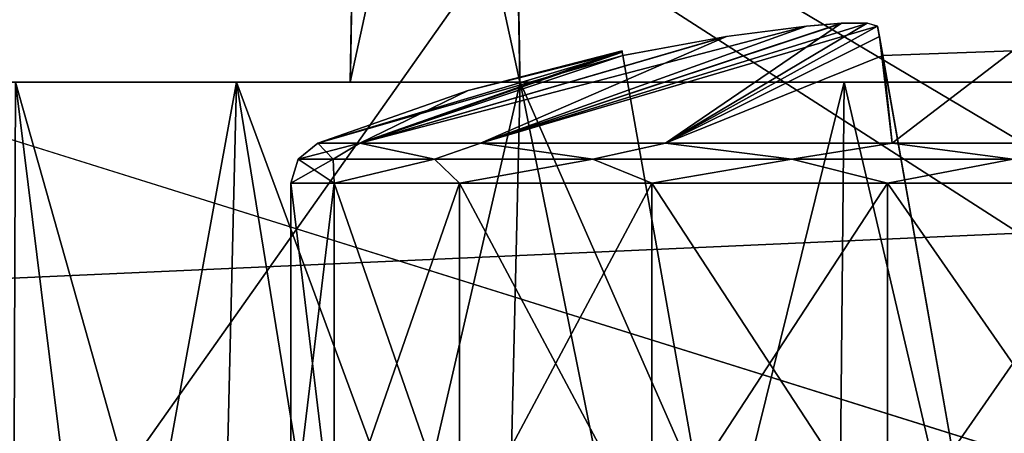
# Model space of a CAD drawing. Header units: millimetres. Extents: x -135 to 135, y -102 to 22.
# Tile 47 of 86: x 43 to 50, y -85 to -82. Entities that reach past the tile are written whole.
import ezdxf

# ---------------------------------------------------------------- set-up
doc = ezdxf.new("R2010")
doc.units = ezdxf.units.MM
doc.header["$LTSCALE"] = 65.185185
for name, color, linetype in [('1', 7, 'CONTINUOUS'), ('13', 7, 'CONTINUOUS'), ('236', 7, 'CONTINUOUS'), ('237', 7, 'CONTINUOUS'), ('238', 7, 'CONTINUOUS'), ('239', 7, 'CONTINUOUS'), ('244', 7, 'CONTINUOUS'), ('245', 7, 'CONTINUOUS'), ('3', 7, 'CONTINUOUS'), ('31', 7, 'CONTINUOUS'), ('322', 7, 'CONTINUOUS'), ('323', 7, 'CONTINUOUS'), ('324', 7, 'CONTINUOUS'), ('327', 7, 'CONTINUOUS'), ('328', 7, 'CONTINUOUS'), ('329', 7, 'CONTINUOUS'), ('330', 7, 'CONTINUOUS'), ('34', 7, 'CONTINUOUS'), ('356', 7, 'CONTINUOUS'), ('357', 7, 'CONTINUOUS'), ('358', 7, 'CONTINUOUS'), ('360', 7, 'CONTINUOUS'), ('361', 7, 'CONTINUOUS'), ('363', 7, 'CONTINUOUS'), ('364', 7, 'CONTINUOUS'), ('6', 7, 'CONTINUOUS'), ('9', 7, 'CONTINUOUS')]:
    doc.layers.add(name, color=color, linetype=linetype)

msp = doc.modelspace()

# ---------------------------------------------------------------- linework, layer by layer
at = {"layer": '1', "linetype": 'Continuous'}
for points in [[(99.1072, 12.5, -36.0223), (-98.0492, -84.0349, -32.6512), (-99.1072, 12.5, -36.0223), (99.1072, 12.5, -36.0223)], [(-97.4563, -84.3448, -32.6404), (-98.0492, -84.0349, -32.6512), (99.1072, 12.5, -36.0223), (-97.4563, -84.3448, -32.6404)], [(-96.9871, -84.6145, -32.631), (-97.4563, -84.3448, -32.6404), (99.1072, 12.5, -36.0223), (-96.9871, -84.6145, -32.631)], [(-96.8126, -84.7249, -32.6271), (-96.9871, -84.6145, -32.631), (99.1072, 12.5, -36.0223), (-96.8126, -84.7249, -32.6271)], [(-96.6034, -84.8671, -32.6222), (-96.8126, -84.7249, -32.6271), (99.1072, 12.5, -36.0223), (-96.6034, -84.8671, -32.6222)], [(-96.0971, -85.2732, -32.608), (-96.6034, -84.8671, -32.6222), (99.1072, 12.5, -36.0223), (-96.0971, -85.2732, -32.608)], [(-95.8075, -85.5627, -32.5979), (-96.0971, -85.2732, -32.608), (99.1072, 12.5, -36.0223), (-95.8075, -85.5627, -32.5979)], [(-95.6591, -85.7348, -32.5919), (-95.8075, -85.5627, -32.5979), (99.1072, 12.5, -36.0223), (-95.6591, -85.7348, -32.5919)], [(-95.1314, -86.5942, -32.5618), (-95.6591, -85.7348, -32.5919), (99.1072, 12.5, -36.0223), (-95.1314, -86.5942, -32.5618)], [(-95.0797, -86.7191, -32.5575), (-95.1314, -86.5942, -32.5618), (99.1072, 12.5, -36.0223), (-95.0797, -86.7191, -32.5575)], [(-94.856, -87.7473, -32.5216), (-95.0797, -86.7191, -32.5575), (99.1072, 12.5, -36.0223), (-94.856, -87.7473, -32.5216)], [(-94.7876, -89.0523, -32.476), (-94.856, -87.7473, -32.5216), (99.1072, 12.5, -36.0223), (-94.7876, -89.0523, -32.476)], [(-94.637, -89.53, -32.4593), (-94.7876, -89.0523, -32.476), (99.1072, 12.5, -36.0223), (-94.637, -89.53, -32.4593)], [(-94.2737, -89.8747, -32.4473), (-94.637, -89.53, -32.4593), (99.1072, 12.5, -36.0223), (-94.2737, -89.8747, -32.4473)], [(-93.789, -90, -32.4429), (-94.2737, -89.8747, -32.4473), (99.1072, 12.5, -36.0223), (-93.789, -90, -32.4429)], [(60.6689, -83.0698, -32.6849), (-93.789, -90, -32.4429), (99.1072, 12.5, -36.0223), (60.6689, -83.0698, -32.6849)], [(60.0626, -90, -32.4429), (-93.789, -90, -32.4429), (60.6689, -83.0698, -32.6849), (60.0626, -90, -32.4429)]]:
    msp.add_3dface(points, dxfattribs=at)
at = {"layer": '13', "linetype": 'Continuous'}
for points in [[(42.8235, -82.5, -1.2399), (43.094, -82.5, 15.5618), (43.9908, -82.5, -0.3024), (42.8235, -82.5, -1.2399)], [(43.9908, -82.5, -7.6976), (43.094, -82.5, -15.5618), (42.8235, -82.5, -6.7601), (43.9908, -82.5, -7.6976)], [(43.094, -82.5, 15.5618), (44.6241, -82.5, 13.7959), (43.9908, -82.5, -0.3024), (43.094, -82.5, 15.5618)], [(44.6241, -82.5, -13.7959), (43.094, -82.5, -15.5618), (43.9908, -82.5, -7.6976), (44.6241, -82.5, -13.7959)], [(45.4127, -82.5, 0.167), (43.9908, -82.5, -0.3024), (45.4127, -82.5, 0.762), (45.4127, -82.5, 0.167)], [(45.4127, -82.5, -8.167), (44.6241, -82.5, -13.7959), (43.9908, -82.5, -7.6976), (45.4127, -82.5, -8.167)], [(43.9908, -82.5, -0.3024), (44.6241, -82.5, 13.7959), (45.4127, -82.5, 0.762), (43.9908, -82.5, -0.3024)], [(44.6241, -82.5, 13.7959), (46.5898, -82.5, 12.5327), (45.4127, -82.5, 0.762), (44.6241, -82.5, 13.7959)], [(45.4127, -82.5, -8.762), (44.6241, -82.5, -13.7959), (45.4127, -82.5, -8.167), (45.4127, -82.5, -8.762)], [(46.5873, -82.5, -8.762), (44.6241, -82.5, -13.7959), (45.4127, -82.5, -8.762), (46.5873, -82.5, -8.762)], [(46.5898, -82.5, -12.5327), (44.6241, -82.5, -13.7959), (46.5873, -82.5, -8.762), (46.5898, -82.5, -12.5327)], [(45.4127, -82.5, 0.762), (46.5898, -82.5, 12.5327), (46.5873, -82.5, 0.762), (45.4127, -82.5, 0.762)], [(48.0092, -82.5, -7.6976), (46.5873, -82.5, -8.762), (46.5873, -82.5, -8.167), (48.0092, -82.5, -7.6976)], [(46.5898, -82.5, -12.5327), (46.5873, -82.5, -8.762), (48.0092, -82.5, -7.6976), (46.5898, -82.5, -12.5327)], [(46.5898, -82.5, 12.5327), (48.0092, -82.5, -0.3024), (46.5873, -82.5, 0.762), (46.5898, -82.5, 12.5327)], [(46.5873, -82.5, 0.167), (46.5873, -82.5, 0.762), (48.0092, -82.5, -0.3024), (46.5873, -82.5, 0.167)], [(46.5898, -82.5, 12.5327), (48.8317, -82.5, 11.8744), (48.0092, -82.5, -0.3024), (46.5898, -82.5, 12.5327)], [(48.8317, -82.5, -11.8744), (46.5898, -82.5, -12.5327), (48.0092, -82.5, -7.6976), (48.8317, -82.5, -11.8744)], [(48.0092, -82.5, -0.3024), (48.8317, -82.5, 11.8744), (49.1765, -82.5, -1.2399), (48.0092, -82.5, -0.3024)], [(49.1765, -82.5, -6.7601), (48.8317, -82.5, -11.8744), (48.0092, -82.5, -7.6976), (49.1765, -82.5, -6.7601)], [(48.8317, -82.5, 11.8744), (51.1683, -82.5, 11.8744), (49.1765, -82.5, -1.2399), (48.8317, -82.5, 11.8744)], [(50.2082, -82.5, -4), (48.8317, -82.5, -11.8744), (49.9418, -82.5, -5.4733), (50.2082, -82.5, -4)], [(51.1683, -82.5, -11.8744), (48.8317, -82.5, -11.8744), (50.2082, -82.5, -4), (51.1683, -82.5, -11.8744)], [(49.9418, -82.5, -5.4733), (48.8317, -82.5, -11.8744), (49.1765, -82.5, -6.7601), (49.9418, -82.5, -5.4733)], [(49.1765, -82.5, -1.2399), (51.1683, -82.5, 11.8744), (49.9418, -82.5, -2.5267), (49.1765, -82.5, -1.2399)]]:
    msp.add_3dface(points, dxfattribs=at)
at = {"layer": '236', "linetype": 'Continuous'}
for points in [[(45.4127, -82.5, 0.167), (45.4127, -82.5, 0.762), (45.5, -77.5, 0.5), (45.4127, -82.5, 0.167)], [(45.4127, -82.5, 0.167), (45.5, -77.5, 0.5), (45.4138, -82.4392, -0.0744), (45.4127, -82.5, 0.167)], [(45.4138, -82.4392, -0.0744), (45.5, -77.5, 0.5), (45.4167, -82.2733, -0.2557), (45.4138, -82.4392, -0.0744)], [(45.5, -77.5, 0.5), (45.4207, -82.0436, -0.3354), (45.4167, -82.2733, -0.2557), (45.5, -77.5, 0.5)]]:
    msp.add_3dface(points, dxfattribs=at)
at = {"layer": '237', "linetype": 'Continuous'}
for points in [[(46.5873, -82.5, 0.762), (46.5, -77.5, -0.7254), (46.5, -77.5, 0.5), (46.5873, -82.5, 0.762)], [(46.5, -77.5, -0.7254), (46.5873, -82.5, 0.762), (46.5393, -79.7518, -0.5321), (46.5, -77.5, -0.7254)], [(46.5873, -82.5, 0.762), (46.5793, -82.0436, -0.3354), (46.5393, -79.7518, -0.5321), (46.5873, -82.5, 0.762)], [(46.5793, -82.0436, -0.3354), (46.5873, -82.5, 0.762), (46.5833, -82.2733, -0.2557), (46.5793, -82.0436, -0.3354)], [(46.5833, -82.2733, -0.2557), (46.5873, -82.5, 0.762), (46.5862, -82.4392, -0.0744), (46.5833, -82.2733, -0.2557)], [(46.5873, -82.5, 0.762), (46.5873, -82.5, 0.167), (46.5862, -82.4392, -0.0744), (46.5873, -82.5, 0.762)]]:
    msp.add_3dface(points, dxfattribs=at)
at = {"layer": '238', "linetype": 'Continuous'}
for points in [[(46.5873, -82.5, -8.167), (46.5873, -82.5, -8.762), (46.5, -77.5, -8.5), (46.5873, -82.5, -8.167)], [(46.5, -77.5, -8.5), (46.5793, -82.0436, -7.6646), (46.5833, -82.2733, -7.7443), (46.5, -77.5, -8.5)], [(46.5862, -82.4392, -7.9256), (46.5, -77.5, -8.5), (46.5833, -82.2733, -7.7443), (46.5862, -82.4392, -7.9256)], [(46.5873, -82.5, -8.167), (46.5, -77.5, -8.5), (46.5862, -82.4392, -7.9256), (46.5873, -82.5, -8.167)]]:
    msp.add_3dface(points, dxfattribs=at)
at = {"layer": '239', "linetype": 'Continuous'}
for points in [[(45.5, -77.5, -7.2746), (45.4127, -82.5, -8.762), (45.4607, -79.7518, -7.4679), (45.5, -77.5, -7.2746)], [(45.4127, -82.5, -8.762), (45.5, -77.5, -7.2746), (45.5, -77.5, -8.5), (45.4127, -82.5, -8.762)], [(45.4127, -82.5, -8.762), (45.4207, -82.0436, -7.6646), (45.4607, -79.7518, -7.4679), (45.4127, -82.5, -8.762)], [(45.4207, -82.0436, -7.6646), (45.4127, -82.5, -8.762), (45.4167, -82.2733, -7.7443), (45.4207, -82.0436, -7.6646)], [(45.4167, -82.2733, -7.7443), (45.4127, -82.5, -8.762), (45.4138, -82.4392, -7.9256), (45.4167, -82.2733, -7.7443)], [(45.4127, -82.5, -8.762), (45.4127, -82.5, -8.167), (45.4138, -82.4392, -7.9256), (45.4127, -82.5, -8.762)]]:
    msp.add_3dface(points, dxfattribs=at)
at = {"layer": '244', "linetype": 'Continuous'}
for points in [[(45.4127, -82.5, 0.762), (46.5, -77.5, 0.5), (45.5, -77.5, 0.5), (45.4127, -82.5, 0.762)], [(45.4127, -82.5, 0.762), (46.5873, -82.5, 0.762), (46.5, -77.5, 0.5), (45.4127, -82.5, 0.762)]]:
    msp.add_3dface(points, dxfattribs=at)
at = {"layer": '245', "linetype": 'Continuous'}
for points in [[(46.5873, -82.5, -8.762), (45.4127, -82.5, -8.762), (45.5, -77.5, -8.5), (46.5873, -82.5, -8.762)], [(46.5873, -82.5, -8.762), (45.5, -77.5, -8.5), (46.5, -77.5, -8.5), (46.5873, -82.5, -8.762)]]:
    msp.add_3dface(points, dxfattribs=at)
at = {"layer": '3', "linetype": 'Continuous'}
for points in [[(82.3653, -81.8945, 32.726), (-99.1072, 12.5, 36.0223), (81.7057, -82.5266, 32.7039), (82.3653, -81.8945, 32.726)], [(81.7057, -82.5266, 32.7039), (-99.1072, 12.5, 36.0223), (80.8863, -82.9309, 32.6898), (81.7057, -82.5266, 32.7039)], [(80.8863, -82.9309, 32.6898), (-99.1072, 12.5, 36.0223), (79.9841, -83.0698, 32.6849), (80.8863, -82.9309, 32.6898)], [(79.9841, -83.0698, 32.6849), (-99.1072, 12.5, 36.0223), (60.6689, -83.0698, 32.6849), (79.9841, -83.0698, 32.6849)], [(60.6689, -83.0698, 32.6849), (-99.1072, 12.5, 36.0223), (60.0626, -90, 32.4429), (60.6689, -83.0698, 32.6849)], [(60.0626, -90, 32.4429), (-99.1072, 12.5, 36.0223), (-93.789, -90, 32.4429), (60.0626, -90, 32.4429)]]:
    msp.add_3dface(points, dxfattribs=at)
at = {"layer": '31', "linetype": 'Continuous'}
for points in [[(43.7125, -87.5, -15.4319), (43.0754, -87.5, -16.4717), (43.094, -82.5, -15.5618), (43.7125, -87.5, -15.4319)], [(43.7125, -87.5, -15.4319), (43.094, -82.5, -15.5618), (44.6241, -82.5, -13.7959), (43.7125, -87.5, -15.4319)], [(44.5046, -87.5, -14.5046), (43.7125, -87.5, -15.4319), (44.6241, -82.5, -13.7959), (44.5046, -87.5, -14.5046)], [(45.4319, -87.5, -13.7125), (44.5046, -87.5, -14.5046), (44.6241, -82.5, -13.7959), (45.4319, -87.5, -13.7125)], [(45.4319, -87.5, -13.7125), (44.6241, -82.5, -13.7959), (46.5898, -82.5, -12.5327), (45.4319, -87.5, -13.7125)], [(46.4717, -87.5, -13.0753), (45.4319, -87.5, -13.7125), (46.5898, -82.5, -12.5327), (46.4717, -87.5, -13.0753)], [(47.5984, -87.5, -12.6086), (46.4717, -87.5, -13.0753), (46.5898, -82.5, -12.5327), (47.5984, -87.5, -12.6086)], [(47.5984, -87.5, -12.6086), (46.5898, -82.5, -12.5327), (48.8317, -82.5, -11.8744), (47.5984, -87.5, -12.6086)], [(48.7842, -87.5, -12.324), (47.5984, -87.5, -12.6086), (48.8317, -82.5, -11.8744), (48.7842, -87.5, -12.324)], [(50, -87.5, -12.2283), (48.7842, -87.5, -12.324), (48.8317, -82.5, -11.8744), (50, -87.5, -12.2283)], [(50, -87.5, -12.2283), (48.8317, -82.5, -11.8744), (51.1683, -82.5, -11.8744), (50, -87.5, -12.2283)]]:
    msp.add_3dface(points, dxfattribs=at)
at = {"layer": '322', "color": 253, "linetype": 'Continuous', "true_color": 0x999999}
for points in [[(48.8154, -82.0931, -18.9958), (48.572, -82.1126, -19.0644), (46.3145, -82.923, -16.9075), (48.8154, -82.0931, -18.9958)], [(47.5945, -82.923, -15.8335), (48.8154, -82.0931, -18.9958), (46.3145, -82.923, -16.9075), (47.5945, -82.923, -15.8335)], [(49.0644, -82.1126, -18.572), (48.9932, -82.0929, -18.8198), (47.5945, -82.923, -15.8335), (49.0644, -82.1126, -18.572)], [(48.9932, -82.0929, -18.8198), (48.8154, -82.0931, -18.9958), (47.5945, -82.923, -15.8335), (48.9932, -82.0929, -18.8198)], [(48.572, -82.1126, -19.0644), (48.0177, -82.1852, -19.0772), (46.3145, -82.923, -16.9075), (48.572, -82.1126, -19.0644)], [(49.0773, -82.1856, -18.0152), (49.0644, -82.1126, -18.572), (47.5945, -82.923, -15.8335), (49.0773, -82.1856, -18.0152)], [(48.0177, -82.1852, -19.0772), (47.3002, -82.3153, -19.1002), (45.4791, -82.923, -18.3545), (48.0177, -82.1852, -19.0772)], [(46.3145, -82.923, -16.9075), (48.0177, -82.1852, -19.0772), (45.4791, -82.923, -18.3545), (46.3145, -82.923, -16.9075)], [(49.1646, -82.923, -15.2621), (49.0773, -82.1856, -18.0152), (47.5945, -82.923, -15.8335), (49.1646, -82.923, -15.2621)], [(49.1002, -82.3153, -17.3002), (49.0773, -82.1856, -18.0152), (49.1646, -82.923, -15.2621), (49.1002, -82.3153, -17.3002)], [(47.2961, -82.2923, -19.5484), (47.2948, -82.2846, -20), (45.4791, -82.923, -18.3545), (47.2961, -82.2923, -19.5484)], [(47.2948, -82.2846, -20), (46.2283, -82.5592, -20), (45.4791, -82.923, -18.3545), (47.2948, -82.2846, -20)], [(47.3002, -82.3153, -19.1002), (47.2961, -82.2923, -19.5484), (45.4791, -82.923, -18.3545), (47.3002, -82.3153, -19.1002)], [(50, -82.2846, -17.2948), (49.1002, -82.3153, -17.3002), (49.1646, -82.923, -15.2621), (50, -82.2846, -17.2948)], [(50.8354, -82.923, -15.2621), (50, -82.2846, -17.2948), (49.1646, -82.923, -15.2621), (50.8354, -82.923, -15.2621)], [(46.2283, -82.5592, -20), (45.189, -82.923, -20), (45.4791, -82.923, -18.3545), (46.2283, -82.5592, -20)]]:
    msp.add_3dface(points, dxfattribs=at)
at = {"layer": '323', "color": 253, "linetype": 'Continuous', "true_color": 0x999999}
for points in [[(45, -83.2017, -20), (45.3015, -83.2017, -21.7101), (45, -85.7, -20), (45, -83.2017, -20)], [(45, -85.7, -20), (45.3015, -83.2017, -21.7101), (45.3015, -85.7, -21.7101), (45, -85.7, -20)], [(45.3015, -83.2017, -21.7101), (46.1698, -83.2017, -23.2139), (45.3015, -85.7, -21.7101), (45.3015, -83.2017, -21.7101)], [(45.3015, -85.7, -21.7101), (46.1698, -83.2017, -23.2139), (46.1698, -85.7, -23.2139), (45.3015, -85.7, -21.7101)], [(46.1698, -83.2017, -23.2139), (47.5, -83.2017, -24.3301), (46.1698, -85.7, -23.2139), (46.1698, -83.2017, -23.2139)], [(46.1698, -85.7, -23.2139), (47.5, -83.2017, -24.3301), (47.5, -85.7, -24.3301), (46.1698, -85.7, -23.2139)], [(47.5, -83.2017, -24.3301), (49.1318, -83.2017, -24.924), (47.5, -85.7, -24.3301), (47.5, -83.2017, -24.3301)], [(47.5, -85.7, -24.3301), (49.1318, -83.2017, -24.924), (49.1318, -85.7, -24.924), (47.5, -85.7, -24.3301)], [(49.1318, -83.2017, -24.924), (50.8682, -83.2017, -24.924), (49.1318, -85.7, -24.924), (49.1318, -83.2017, -24.924)], [(49.1318, -85.7, -24.924), (50.8682, -83.2017, -24.924), (50.8682, -85.7, -24.924), (49.1318, -85.7, -24.924)]]:
    msp.add_3dface(points, dxfattribs=at)
at = {"layer": '324', "color": 253, "linetype": 'Continuous', "true_color": 0x999999}
for points in [[(48.572, -82.1126, -20.9356), (48.8219, -82.0928, -21.0081), (46.3145, -82.923, -23.0925), (48.572, -82.1126, -20.9356)], [(48.8219, -82.0928, -21.0081), (48.9976, -82.0932, -21.1877), (46.3145, -82.923, -23.0925), (48.8219, -82.0928, -21.0081)], [(48.9976, -82.0932, -21.1877), (49.0644, -82.1126, -21.428), (46.3145, -82.923, -23.0925), (48.9976, -82.0932, -21.1877)], [(45.4791, -82.923, -21.6455), (48.572, -82.1126, -20.9356), (46.3145, -82.923, -23.0925), (45.4791, -82.923, -21.6455)], [(48.0139, -82.1858, -20.9227), (48.572, -82.1126, -20.9356), (45.4791, -82.923, -21.6455), (48.0139, -82.1858, -20.9227)], [(46.3145, -82.923, -23.0925), (49.0644, -82.1126, -21.428), (47.5945, -82.923, -24.1665), (46.3145, -82.923, -23.0925)], [(49.0644, -82.1126, -21.428), (49.0772, -82.1852, -21.9823), (47.5945, -82.923, -24.1665), (49.0644, -82.1126, -21.428)], [(47.3002, -82.3153, -20.8998), (48.0139, -82.1858, -20.9227), (45.4791, -82.923, -21.6455), (47.3002, -82.3153, -20.8998)], [(49.0772, -82.1852, -21.9823), (49.1002, -82.3153, -22.6998), (47.5945, -82.923, -24.1665), (49.0772, -82.1852, -21.9823)], [(47.3002, -82.3153, -20.8998), (45.189, -82.923, -20), (47.2961, -82.2923, -20.4519), (47.3002, -82.3153, -20.8998)], [(45.189, -82.923, -20), (46.2283, -82.5592, -20), (47.2961, -82.2923, -20.4519), (45.189, -82.923, -20)], [(46.2283, -82.5592, -20), (47.2948, -82.2846, -20), (47.2961, -82.2923, -20.4519), (46.2283, -82.5592, -20)], [(49.1002, -82.3153, -22.6998), (50, -82.2846, -22.7052), (49.1646, -82.923, -24.7379), (49.1002, -82.3153, -22.6998)], [(49.1646, -82.923, -24.7379), (50, -82.2846, -22.7052), (50.8354, -82.923, -24.7379), (49.1646, -82.923, -24.7379)], [(45.189, -82.923, -20), (47.3002, -82.3153, -20.8998), (45.4791, -82.923, -21.6455), (45.189, -82.923, -20)], [(47.5945, -82.923, -24.1665), (49.1002, -82.3153, -22.6998), (49.1646, -82.923, -24.7379), (47.5945, -82.923, -24.1665)]]:
    msp.add_3dface(points, dxfattribs=at)
at = {"layer": '327', "color": 253, "linetype": 'Continuous', "true_color": 0x999999}
for points in [[(49.0644, -82.1126, -18.572), (49.1002, -82.3153, -17.3002), (49.6, -85.15, -17.8), (49.0644, -82.1126, -18.572)], [(49.6, -85.15, -19.1076), (49.0644, -82.1126, -18.572), (49.6, -85.15, -17.8), (49.6, -85.15, -19.1076)], [(49.0644, -82.1126, -18.572), (49.0773, -82.1856, -18.0152), (49.1002, -82.3153, -17.3002), (49.0644, -82.1126, -18.572)]]:
    msp.add_3dface(points, dxfattribs=at)
at = {"layer": '328', "color": 253, "linetype": 'Continuous', "true_color": 0x999999}
for points in [[(47.2948, -82.2846, -20), (47.2961, -82.2923, -19.5484), (47.2961, -82.2923, -20.4519), (47.2948, -82.2846, -20)], [(47.2961, -82.2923, -19.5484), (47.3002, -82.3153, -19.1002), (47.2961, -82.2923, -20.4519), (47.2961, -82.2923, -19.5484)], [(47.3002, -82.3153, -19.1002), (47.3002, -82.3153, -20.8998), (47.2961, -82.2923, -20.4519), (47.3002, -82.3153, -19.1002)], [(47.3002, -82.3153, -20.8998), (47.3002, -82.3153, -19.1002), (47.8, -85.15, -19.6), (47.3002, -82.3153, -20.8998)], [(47.8, -85.15, -20.4), (47.3002, -82.3153, -20.8998), (47.8, -85.15, -19.6), (47.8, -85.15, -20.4)]]:
    msp.add_3dface(points, dxfattribs=at)
at = {"layer": '329', "color": 253, "linetype": 'Continuous', "true_color": 0x999999}
for points in [[(45.2939, -83.0333, -18.4709), (45.189, -82.923, -20), (45.0517, -83.0333, -20), (45.2939, -83.0333, -18.4709)], [(45.4791, -82.923, -18.3545), (45.189, -82.923, -20), (45.2939, -83.0333, -18.4709), (45.4791, -82.923, -18.3545)], [(45.9967, -83.0333, -17.0915), (45.4791, -82.923, -18.3545), (45.2939, -83.0333, -18.4709), (45.9967, -83.0333, -17.0915)], [(46.3145, -82.923, -16.9075), (45.4791, -82.923, -18.3545), (45.9967, -83.0333, -17.0915), (46.3145, -82.923, -16.9075)], [(47.0915, -83.0333, -15.9967), (46.3145, -82.923, -16.9075), (45.9967, -83.0333, -17.0915), (47.0915, -83.0333, -15.9967)], [(47.5945, -82.923, -15.8335), (46.3145, -82.923, -16.9075), (47.0915, -83.0333, -15.9967), (47.5945, -82.923, -15.8335)], [(48.4709, -83.0333, -15.2939), (47.5945, -82.923, -15.8335), (47.0915, -83.0333, -15.9967), (48.4709, -83.0333, -15.2939)], [(49.1646, -82.923, -15.2621), (47.5945, -82.923, -15.8335), (48.4709, -83.0333, -15.2939), (49.1646, -82.923, -15.2621)], [(50, -83.0333, -15.0517), (49.1646, -82.923, -15.2621), (48.4709, -83.0333, -15.2939), (50, -83.0333, -15.0517)], [(50.8354, -82.923, -15.2621), (49.1646, -82.923, -15.2621), (50, -83.0333, -15.0517), (50.8354, -82.923, -15.2621)], [(45.0517, -83.0333, -20), (45, -83.2017, -20), (45.3015, -83.2017, -18.2899), (45.0517, -83.0333, -20)], [(45.2939, -83.0333, -18.4709), (45.0517, -83.0333, -20), (45.3015, -83.2017, -18.2899), (45.2939, -83.0333, -18.4709)], [(45.9967, -83.0333, -17.0915), (45.2939, -83.0333, -18.4709), (45.3015, -83.2017, -18.2899), (45.9967, -83.0333, -17.0915)], [(46.1698, -83.2017, -16.7861), (45.9967, -83.0333, -17.0915), (45.3015, -83.2017, -18.2899), (46.1698, -83.2017, -16.7861)], [(47.0915, -83.0333, -15.9967), (45.9967, -83.0333, -17.0915), (46.1698, -83.2017, -16.7861), (47.0915, -83.0333, -15.9967)], [(47.5, -83.2017, -15.6699), (47.0915, -83.0333, -15.9967), (46.1698, -83.2017, -16.7861), (47.5, -83.2017, -15.6699)], [(48.4709, -83.0333, -15.2939), (47.0915, -83.0333, -15.9967), (47.5, -83.2017, -15.6699), (48.4709, -83.0333, -15.2939)], [(49.1318, -83.2017, -15.076), (48.4709, -83.0333, -15.2939), (47.5, -83.2017, -15.6699), (49.1318, -83.2017, -15.076)], [(50, -83.0333, -15.0517), (48.4709, -83.0333, -15.2939), (49.1318, -83.2017, -15.076), (50, -83.0333, -15.0517)], [(50.8682, -83.2017, -15.076), (50, -83.0333, -15.0517), (49.1318, -83.2017, -15.076), (50.8682, -83.2017, -15.076)]]:
    msp.add_3dface(points, dxfattribs=at)
at = {"layer": '330', "color": 253, "linetype": 'Continuous', "true_color": 0x999999}
for points in [[(45.189, -82.923, -20), (45.4791, -82.923, -21.6455), (45.0517, -83.0333, -20), (45.189, -82.923, -20)], [(45.0517, -83.0333, -20), (45.4791, -82.923, -21.6455), (45.2939, -83.0333, -21.5291), (45.0517, -83.0333, -20)], [(45.2939, -83.0333, -21.5291), (45.4791, -82.923, -21.6455), (45.9967, -83.0333, -22.9085), (45.2939, -83.0333, -21.5291)], [(45.4791, -82.923, -21.6455), (46.3145, -82.923, -23.0925), (45.9967, -83.0333, -22.9085), (45.4791, -82.923, -21.6455)], [(45.9967, -83.0333, -22.9085), (46.3145, -82.923, -23.0925), (47.0915, -83.0333, -24.0033), (45.9967, -83.0333, -22.9085)], [(46.3145, -82.923, -23.0925), (47.5945, -82.923, -24.1665), (47.0915, -83.0333, -24.0033), (46.3145, -82.923, -23.0925)], [(47.0915, -83.0333, -24.0033), (47.5945, -82.923, -24.1665), (48.4709, -83.0333, -24.7061), (47.0915, -83.0333, -24.0033)], [(47.5945, -82.923, -24.1665), (49.1646, -82.923, -24.7379), (48.4709, -83.0333, -24.7061), (47.5945, -82.923, -24.1665)], [(48.4709, -83.0333, -24.7061), (49.1646, -82.923, -24.7379), (50, -83.0333, -24.9483), (48.4709, -83.0333, -24.7061)], [(49.1646, -82.923, -24.7379), (50.8354, -82.923, -24.7379), (50, -83.0333, -24.9483), (49.1646, -82.923, -24.7379)], [(45, -83.2017, -20), (45.0517, -83.0333, -20), (45.2939, -83.0333, -21.5291), (45, -83.2017, -20)], [(45.3015, -83.2017, -21.7101), (45, -83.2017, -20), (45.2939, -83.0333, -21.5291), (45.3015, -83.2017, -21.7101)], [(45.3015, -83.2017, -21.7101), (45.2939, -83.0333, -21.5291), (45.9967, -83.0333, -22.9085), (45.3015, -83.2017, -21.7101)], [(46.1698, -83.2017, -23.2139), (45.3015, -83.2017, -21.7101), (45.9967, -83.0333, -22.9085), (46.1698, -83.2017, -23.2139)], [(46.1698, -83.2017, -23.2139), (45.9967, -83.0333, -22.9085), (47.0915, -83.0333, -24.0033), (46.1698, -83.2017, -23.2139)], [(47.5, -83.2017, -24.3301), (46.1698, -83.2017, -23.2139), (47.0915, -83.0333, -24.0033), (47.5, -83.2017, -24.3301)], [(47.5, -83.2017, -24.3301), (47.0915, -83.0333, -24.0033), (48.4709, -83.0333, -24.7061), (47.5, -83.2017, -24.3301)], [(49.1318, -83.2017, -24.924), (47.5, -83.2017, -24.3301), (48.4709, -83.0333, -24.7061), (49.1318, -83.2017, -24.924)], [(49.1318, -83.2017, -24.924), (48.4709, -83.0333, -24.7061), (50, -83.0333, -24.9483), (49.1318, -83.2017, -24.924)], [(50.8682, -83.2017, -24.924), (49.1318, -83.2017, -24.924), (50, -83.0333, -24.9483), (50.8682, -83.2017, -24.924)]]:
    msp.add_3dface(points, dxfattribs=at)
at = {"layer": '34', "linetype": 'Continuous'}
for points in [[(43.0754, -87.5, 16.4717), (43.7125, -87.5, 15.4319), (43.094, -82.5, 15.5618), (43.0754, -87.5, 16.4717)], [(43.7125, -87.5, 15.4319), (44.5046, -87.5, 14.5046), (43.094, -82.5, 15.5618), (43.7125, -87.5, 15.4319)], [(44.5046, -87.5, 14.5046), (44.6241, -82.5, 13.7959), (43.094, -82.5, 15.5618), (44.5046, -87.5, 14.5046)], [(44.5046, -87.5, 14.5046), (45.4319, -87.5, 13.7125), (44.6241, -82.5, 13.7959), (44.5046, -87.5, 14.5046)], [(45.4319, -87.5, 13.7125), (46.4717, -87.5, 13.0753), (44.6241, -82.5, 13.7959), (45.4319, -87.5, 13.7125)], [(46.4717, -87.5, 13.0753), (46.5898, -82.5, 12.5327), (44.6241, -82.5, 13.7959), (46.4717, -87.5, 13.0753)], [(46.4717, -87.5, 13.0753), (47.5984, -87.5, 12.6086), (46.5898, -82.5, 12.5327), (46.4717, -87.5, 13.0753)], [(48.7842, -87.5, 12.324), (48.8317, -82.5, 11.8744), (46.5898, -82.5, 12.5327), (48.7842, -87.5, 12.324)], [(47.5984, -87.5, 12.6086), (48.7842, -87.5, 12.324), (46.5898, -82.5, 12.5327), (47.5984, -87.5, 12.6086)], [(48.7842, -87.5, 12.324), (50, -87.5, 12.2283), (48.8317, -82.5, 11.8744), (48.7842, -87.5, 12.324)], [(50, -87.5, 12.2283), (51.1683, -82.5, 11.8744), (48.8317, -82.5, 11.8744), (50, -87.5, 12.2283)]]:
    msp.add_3dface(points, dxfattribs=at)
at = {"layer": '356', "color": 253, "linetype": 'Continuous', "true_color": 0x999999}
for points in [[(45, -83.2017, 20), (45, -85.7, 20), (45.3015, -85.7, 21.7101), (45, -83.2017, 20)], [(45.3015, -83.2017, 21.7101), (45, -83.2017, 20), (45.3015, -85.7, 21.7101), (45.3015, -83.2017, 21.7101)], [(46.1698, -83.2017, 23.2139), (45.3015, -83.2017, 21.7101), (46.1698, -85.7, 23.2139), (46.1698, -83.2017, 23.2139)], [(46.1698, -85.7, 23.2139), (45.3015, -83.2017, 21.7101), (45.3015, -85.7, 21.7101), (46.1698, -85.7, 23.2139)], [(47.5, -83.2017, 24.3301), (46.1698, -83.2017, 23.2139), (47.5, -85.7, 24.3301), (47.5, -83.2017, 24.3301)], [(47.5, -85.7, 24.3301), (46.1698, -83.2017, 23.2139), (46.1698, -85.7, 23.2139), (47.5, -85.7, 24.3301)], [(49.1318, -83.2017, 24.924), (47.5, -83.2017, 24.3301), (49.1318, -85.7, 24.924), (49.1318, -83.2017, 24.924)], [(49.1318, -85.7, 24.924), (47.5, -83.2017, 24.3301), (47.5, -85.7, 24.3301), (49.1318, -85.7, 24.924)], [(50.8682, -83.2017, 24.924), (49.1318, -83.2017, 24.924), (50.8682, -85.7, 24.924), (50.8682, -83.2017, 24.924)], [(50.8682, -85.7, 24.924), (49.1318, -83.2017, 24.924), (49.1318, -85.7, 24.924), (50.8682, -85.7, 24.924)]]:
    msp.add_3dface(points, dxfattribs=at)
at = {"layer": '357', "color": 253, "linetype": 'Continuous', "true_color": 0x999999}
for points in [[(48.8154, -82.0931, 21.0042), (48.572, -82.1126, 20.9356), (46.3145, -82.923, 23.0925), (48.8154, -82.0931, 21.0042)], [(47.5945, -82.923, 24.1665), (48.8154, -82.0931, 21.0042), (46.3145, -82.923, 23.0925), (47.5945, -82.923, 24.1665)], [(48.9932, -82.0929, 21.1802), (48.8154, -82.0931, 21.0042), (47.5945, -82.923, 24.1665), (48.9932, -82.0929, 21.1802)], [(49.0644, -82.1126, 21.428), (48.9932, -82.0929, 21.1802), (47.5945, -82.923, 24.1665), (49.0644, -82.1126, 21.428)], [(48.572, -82.1126, 20.9356), (48.0177, -82.1852, 20.9228), (46.3145, -82.923, 23.0925), (48.572, -82.1126, 20.9356)], [(49.0773, -82.1856, 21.9848), (49.0644, -82.1126, 21.428), (47.5945, -82.923, 24.1665), (49.0773, -82.1856, 21.9848)], [(48.0177, -82.1852, 20.9228), (47.3002, -82.3153, 20.8998), (45.4791, -82.923, 21.6455), (48.0177, -82.1852, 20.9228)], [(46.3145, -82.923, 23.0925), (48.0177, -82.1852, 20.9228), (45.4791, -82.923, 21.6455), (46.3145, -82.923, 23.0925)], [(49.1646, -82.923, 24.7379), (49.0773, -82.1856, 21.9848), (47.5945, -82.923, 24.1665), (49.1646, -82.923, 24.7379)], [(49.1002, -82.3153, 22.6998), (49.0773, -82.1856, 21.9848), (49.1646, -82.923, 24.7379), (49.1002, -82.3153, 22.6998)], [(47.2961, -82.2923, 20.4516), (47.2948, -82.2846, 20), (45.4791, -82.923, 21.6455), (47.2961, -82.2923, 20.4516)], [(47.2948, -82.2846, 20), (46.2283, -82.5592, 20), (45.4791, -82.923, 21.6455), (47.2948, -82.2846, 20)], [(47.3002, -82.3153, 20.8998), (47.2961, -82.2923, 20.4516), (45.4791, -82.923, 21.6455), (47.3002, -82.3153, 20.8998)], [(50, -82.2846, 22.7052), (49.1002, -82.3153, 22.6998), (49.1646, -82.923, 24.7379), (50, -82.2846, 22.7052)], [(50.8354, -82.923, 24.7379), (50, -82.2846, 22.7052), (49.1646, -82.923, 24.7379), (50.8354, -82.923, 24.7379)], [(46.2283, -82.5592, 20), (45.189, -82.923, 20), (45.4791, -82.923, 21.6455), (46.2283, -82.5592, 20)]]:
    msp.add_3dface(points, dxfattribs=at)
at = {"layer": '358', "color": 253, "linetype": 'Continuous', "true_color": 0x999999}
for points in [[(48.572, -82.1126, 19.0644), (48.8219, -82.0928, 18.9919), (46.3145, -82.923, 16.9075), (48.572, -82.1126, 19.0644)], [(48.8219, -82.0928, 18.9919), (48.9976, -82.0932, 18.8123), (46.3145, -82.923, 16.9075), (48.8219, -82.0928, 18.9919)], [(48.9976, -82.0932, 18.8123), (49.0644, -82.1126, 18.572), (46.3145, -82.923, 16.9075), (48.9976, -82.0932, 18.8123)], [(45.4791, -82.923, 18.3545), (48.572, -82.1126, 19.0644), (46.3145, -82.923, 16.9075), (45.4791, -82.923, 18.3545)], [(48.0139, -82.1858, 19.0773), (48.572, -82.1126, 19.0644), (45.4791, -82.923, 18.3545), (48.0139, -82.1858, 19.0773)], [(46.3145, -82.923, 16.9075), (49.0644, -82.1126, 18.572), (47.5945, -82.923, 15.8335), (46.3145, -82.923, 16.9075)], [(49.0644, -82.1126, 18.572), (49.0772, -82.1852, 18.0177), (47.5945, -82.923, 15.8335), (49.0644, -82.1126, 18.572)], [(47.3002, -82.3153, 19.1002), (48.0139, -82.1858, 19.0773), (45.4791, -82.923, 18.3545), (47.3002, -82.3153, 19.1002)], [(49.0772, -82.1852, 18.0177), (49.1002, -82.3153, 17.3002), (47.5945, -82.923, 15.8335), (49.0772, -82.1852, 18.0177)], [(47.3002, -82.3153, 19.1002), (45.189, -82.923, 20), (47.2961, -82.2923, 19.5481), (47.3002, -82.3153, 19.1002)], [(45.189, -82.923, 20), (46.2283, -82.5592, 20), (47.2961, -82.2923, 19.5481), (45.189, -82.923, 20)], [(46.2283, -82.5592, 20), (47.2948, -82.2846, 20), (47.2961, -82.2923, 19.5481), (46.2283, -82.5592, 20)], [(49.1002, -82.3153, 17.3002), (50, -82.2846, 17.2948), (49.1646, -82.923, 15.2621), (49.1002, -82.3153, 17.3002)], [(49.1646, -82.923, 15.2621), (50, -82.2846, 17.2948), (50.8354, -82.923, 15.2621), (49.1646, -82.923, 15.2621)], [(45.189, -82.923, 20), (47.3002, -82.3153, 19.1002), (45.4791, -82.923, 18.3545), (45.189, -82.923, 20)], [(47.5945, -82.923, 15.8335), (49.1002, -82.3153, 17.3002), (49.1646, -82.923, 15.2621), (47.5945, -82.923, 15.8335)]]:
    msp.add_3dface(points, dxfattribs=at)
at = {"layer": '360', "color": 253, "linetype": 'Continuous', "true_color": 0x999999}
for points in [[(47.2948, -82.2846, 20), (47.2961, -82.2923, 20.4516), (47.2961, -82.2923, 19.5481), (47.2948, -82.2846, 20)], [(47.3002, -82.3153, 20.8998), (47.3002, -82.3153, 19.1002), (47.2961, -82.2923, 19.5481), (47.3002, -82.3153, 20.8998)], [(47.2961, -82.2923, 20.4516), (47.3002, -82.3153, 20.8998), (47.2961, -82.2923, 19.5481), (47.2961, -82.2923, 20.4516)], [(47.3002, -82.3153, 19.1002), (47.3002, -82.3153, 20.8998), (47.8, -85.15, 20.4), (47.3002, -82.3153, 19.1002)], [(47.8, -85.15, 19.6), (47.3002, -82.3153, 19.1002), (47.8, -85.15, 20.4), (47.8, -85.15, 19.6)]]:
    msp.add_3dface(points, dxfattribs=at)
at = {"layer": '361', "color": 253, "linetype": 'Continuous', "true_color": 0x999999}
for points in [[(49.0772, -82.1852, 18.0177), (49.0644, -82.1126, 18.572), (49.6, -85.15, 19.1076), (49.0772, -82.1852, 18.0177)], [(49.1002, -82.3153, 17.3002), (49.0772, -82.1852, 18.0177), (49.6, -85.15, 19.1076), (49.1002, -82.3153, 17.3002)], [(49.6, -85.15, 17.8), (49.1002, -82.3153, 17.3002), (49.6, -85.15, 19.1076), (49.6, -85.15, 17.8)]]:
    msp.add_3dface(points, dxfattribs=at)
at = {"layer": '363', "color": 253, "linetype": 'Continuous', "true_color": 0x999999}
for points in [[(45.2939, -83.0333, 21.5291), (45.189, -82.923, 20), (45.0517, -83.0333, 20), (45.2939, -83.0333, 21.5291)], [(45.4791, -82.923, 21.6455), (45.189, -82.923, 20), (45.2939, -83.0333, 21.5291), (45.4791, -82.923, 21.6455)], [(45.9967, -83.0333, 22.9085), (45.4791, -82.923, 21.6455), (45.2939, -83.0333, 21.5291), (45.9967, -83.0333, 22.9085)], [(46.3145, -82.923, 23.0925), (45.4791, -82.923, 21.6455), (45.9967, -83.0333, 22.9085), (46.3145, -82.923, 23.0925)], [(47.0915, -83.0333, 24.0033), (46.3145, -82.923, 23.0925), (45.9967, -83.0333, 22.9085), (47.0915, -83.0333, 24.0033)], [(47.5945, -82.923, 24.1665), (46.3145, -82.923, 23.0925), (47.0915, -83.0333, 24.0033), (47.5945, -82.923, 24.1665)], [(48.4709, -83.0333, 24.7061), (47.5945, -82.923, 24.1665), (47.0915, -83.0333, 24.0033), (48.4709, -83.0333, 24.7061)], [(49.1646, -82.923, 24.7379), (47.5945, -82.923, 24.1665), (48.4709, -83.0333, 24.7061), (49.1646, -82.923, 24.7379)], [(50, -83.0333, 24.9483), (49.1646, -82.923, 24.7379), (48.4709, -83.0333, 24.7061), (50, -83.0333, 24.9483)], [(50.8354, -82.923, 24.7379), (49.1646, -82.923, 24.7379), (50, -83.0333, 24.9483), (50.8354, -82.923, 24.7379)], [(45, -83.2017, 20), (45.3015, -83.2017, 21.7101), (45.0517, -83.0333, 20), (45, -83.2017, 20)], [(45.3015, -83.2017, 21.7101), (45.2939, -83.0333, 21.5291), (45.0517, -83.0333, 20), (45.3015, -83.2017, 21.7101)], [(45.3015, -83.2017, 21.7101), (45.9967, -83.0333, 22.9085), (45.2939, -83.0333, 21.5291), (45.3015, -83.2017, 21.7101)], [(45.3015, -83.2017, 21.7101), (46.1698, -83.2017, 23.2139), (45.9967, -83.0333, 22.9085), (45.3015, -83.2017, 21.7101)], [(46.1698, -83.2017, 23.2139), (47.0915, -83.0333, 24.0033), (45.9967, -83.0333, 22.9085), (46.1698, -83.2017, 23.2139)], [(46.1698, -83.2017, 23.2139), (47.5, -83.2017, 24.3301), (47.0915, -83.0333, 24.0033), (46.1698, -83.2017, 23.2139)], [(47.5, -83.2017, 24.3301), (48.4709, -83.0333, 24.7061), (47.0915, -83.0333, 24.0033), (47.5, -83.2017, 24.3301)], [(47.5, -83.2017, 24.3301), (49.1318, -83.2017, 24.924), (48.4709, -83.0333, 24.7061), (47.5, -83.2017, 24.3301)], [(49.1318, -83.2017, 24.924), (50, -83.0333, 24.9483), (48.4709, -83.0333, 24.7061), (49.1318, -83.2017, 24.924)], [(49.1318, -83.2017, 24.924), (50.8682, -83.2017, 24.924), (50, -83.0333, 24.9483), (49.1318, -83.2017, 24.924)]]:
    msp.add_3dface(points, dxfattribs=at)
at = {"layer": '364', "color": 253, "linetype": 'Continuous', "true_color": 0x999999}
for points in [[(45.189, -82.923, 20), (45.4791, -82.923, 18.3545), (45.0517, -83.0333, 20), (45.189, -82.923, 20)], [(45.0517, -83.0333, 20), (45.4791, -82.923, 18.3545), (45.2939, -83.0333, 18.4709), (45.0517, -83.0333, 20)], [(45.2939, -83.0333, 18.4709), (45.4791, -82.923, 18.3545), (45.9967, -83.0333, 17.0915), (45.2939, -83.0333, 18.4709)], [(45.4791, -82.923, 18.3545), (46.3145, -82.923, 16.9075), (45.9967, -83.0333, 17.0915), (45.4791, -82.923, 18.3545)], [(45.9967, -83.0333, 17.0915), (46.3145, -82.923, 16.9075), (47.0915, -83.0333, 15.9967), (45.9967, -83.0333, 17.0915)], [(46.3145, -82.923, 16.9075), (47.5945, -82.923, 15.8335), (47.0915, -83.0333, 15.9967), (46.3145, -82.923, 16.9075)], [(47.0915, -83.0333, 15.9967), (47.5945, -82.923, 15.8335), (48.4709, -83.0333, 15.2939), (47.0915, -83.0333, 15.9967)], [(47.5945, -82.923, 15.8335), (49.1646, -82.923, 15.2621), (48.4709, -83.0333, 15.2939), (47.5945, -82.923, 15.8335)], [(48.4709, -83.0333, 15.2939), (49.1646, -82.923, 15.2621), (50, -83.0333, 15.0517), (48.4709, -83.0333, 15.2939)], [(49.1646, -82.923, 15.2621), (50.8354, -82.923, 15.2621), (50, -83.0333, 15.0517), (49.1646, -82.923, 15.2621)], [(45, -83.2017, 20), (45.2939, -83.0333, 18.4709), (45.3015, -83.2017, 18.2899), (45, -83.2017, 20)], [(45, -83.2017, 20), (45.0517, -83.0333, 20), (45.2939, -83.0333, 18.4709), (45, -83.2017, 20)], [(45.2939, -83.0333, 18.4709), (45.9967, -83.0333, 17.0915), (45.3015, -83.2017, 18.2899), (45.2939, -83.0333, 18.4709)], [(45.3015, -83.2017, 18.2899), (45.9967, -83.0333, 17.0915), (46.1698, -83.2017, 16.7861), (45.3015, -83.2017, 18.2899)], [(45.9967, -83.0333, 17.0915), (47.0915, -83.0333, 15.9967), (46.1698, -83.2017, 16.7861), (45.9967, -83.0333, 17.0915)], [(46.1698, -83.2017, 16.7861), (47.0915, -83.0333, 15.9967), (47.5, -83.2017, 15.6699), (46.1698, -83.2017, 16.7861)], [(47.0915, -83.0333, 15.9967), (48.4709, -83.0333, 15.2939), (47.5, -83.2017, 15.6699), (47.0915, -83.0333, 15.9967)], [(47.5, -83.2017, 15.6699), (48.4709, -83.0333, 15.2939), (49.1318, -83.2017, 15.076), (47.5, -83.2017, 15.6699)], [(48.4709, -83.0333, 15.2939), (50, -83.0333, 15.0517), (49.1318, -83.2017, 15.076), (48.4709, -83.0333, 15.2939)], [(49.1318, -83.2017, 15.076), (50, -83.0333, 15.0517), (50.8682, -83.2017, 15.076), (49.1318, -83.2017, 15.076)]]:
    msp.add_3dface(points, dxfattribs=at)
at = {"layer": '6', "linetype": 'Continuous'}
for points in [[(80.9741, -82.2956, -30.2104), (81.8023, -81.7158, -30.2307), (-114.6096, 15, -33.6081), (80.9741, -82.2956, -30.2104)], [(79.9841, -82.5, -30.2033), (80.9741, -82.2956, -30.2104), (-114.6096, 15, -33.6081), (79.9841, -82.5, -30.2033)], [(58.2092, -82.5, -30.2033), (79.9841, -82.5, -30.2033), (-114.6096, 15, -33.6081), (58.2092, -82.5, -30.2033)], [(41.7908, -82.5, -30.2033), (57.7717, -87.5, -30.0287), (-114.6096, 15, -33.6081), (41.7908, -82.5, -30.2033)], [(57.7717, -87.5, -30.0287), (58.2092, -82.5, -30.2033), (-114.6096, 15, -33.6081), (57.7717, -87.5, -30.0287)], [(42.2283, -87.5, -30.0287), (57.7717, -87.5, -30.0287), (41.7908, -82.5, -30.2033), (42.2283, -87.5, -30.0287)]]:
    msp.add_3dface(points, dxfattribs=at)
at = {"layer": '9', "linetype": 'Continuous'}
for points in [[(-111.2048, -82.5, 30.2033), (-114.6096, 15, 33.6081), (114.6096, 15, 33.6081), (-111.2048, -82.5, 30.2033)], [(-58.2092, -82.5, 30.2033), (-111.2048, -82.5, 30.2033), (114.6096, 15, 33.6081), (-58.2092, -82.5, 30.2033)], [(-57.7717, -87.5, 30.0287), (-58.2092, -82.5, 30.2033), (114.6096, 15, 33.6081), (-57.7717, -87.5, 30.0287)], [(-41.7908, -82.5, 30.2033), (-57.7717, -87.5, 30.0287), (114.6096, 15, 33.6081), (-41.7908, -82.5, 30.2033)], [(41.7908, -82.5, 30.2033), (-41.7908, -82.5, 30.2033), (114.6096, 15, 33.6081), (41.7908, -82.5, 30.2033)], [(42.2283, -87.5, 30.0287), (41.7908, -82.5, 30.2033), (114.6096, 15, 33.6081), (42.2283, -87.5, 30.0287)], [(58.2092, -82.5, 30.2033), (42.2283, -87.5, 30.0287), (114.6096, 15, 33.6081), (58.2092, -82.5, 30.2033)], [(57.7717, -87.5, 30.0287), (42.2283, -87.5, 30.0287), (58.2092, -82.5, 30.2033), (57.7717, -87.5, 30.0287)]]:
    msp.add_3dface(points, dxfattribs=at)

doc.saveas('drawing.dxf')
